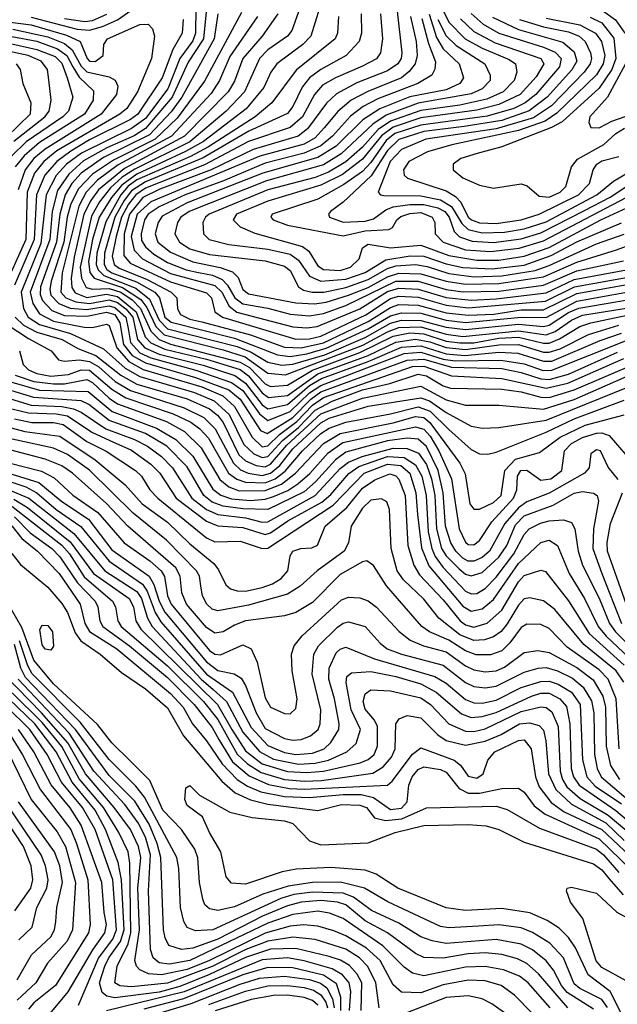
# Model space of a CAD drawing. Extents: x 997028 to 1115134, y 536408 to 618974.
# Tile 72 of 256: x 1003274 to 1005420, y 569928 to 573464. Entities that reach past the tile are written whole.
import ezdxf

# ---------------------------------------------------------------- set-up
doc = ezdxf.new("R2010")
doc.units = 0

msp = doc.modelspace()

# ---------------------------------------------------------------- linework, layer by layer
at = {"layer": '0CON10XD'}
for points in [[(1003907.1, 573595), (1003905.1, 573415), (1003895, 573388.4), (1003849.4, 573325), (1003805.3, 573215), (1003725, 573109.3), (1003675, 573073.3), (1003495.5, 572984.5), (1003442.4, 572945), (1003405.3, 572904.7), (1003368.9, 572835), (1003349.8, 572660.2), (1003279, 572485), (1003287.2, 572427.2), (1003304.6, 572395), (1003345, 572369.5), (1003456.5, 572336.5), (1003575, 572282), (1003652.7, 572212.7), (1003705, 572182.8), (1003901.6, 572125), (1003972.3, 572095), (1004026.3, 572046.3), (1004078.5, 571938.5), (1004114.5, 571904.5), (1004145, 571891.9), (1004165, 571895.3), (1004217.6, 571952.4), (1004275, 571998.9), (1004335, 572061.5), (1004396.3, 572093.7), (1004505, 572134), (1004602.6, 572157.4), (1004705, 572190.4), (1004734.9, 572184.9), (1004795, 572148.6), (1004820.8, 572140.8), (1005005, 572137.3), (1005075, 572127), (1005145, 572107.8), (1005175, 572107.6), (1005265, 572134.2), (1005495, 572233.3)], [(1003948.5, 573541.5), (1003934.2, 573395), (1003878.6, 573311.4), (1003821.3, 573185), (1003725, 573073), (1003685, 573046.5), (1003586.6, 573003.4), (1003503.1, 572956.9), (1003450.4, 572909.6), (1003409.7, 572850.3), (1003390.1, 572775), (1003382, 572675), (1003311.3, 572485), (1003320.5, 572445), (1003345, 572407), (1003395, 572381.1), (1003505, 572359.5), (1003535, 572358.3), (1003585, 572370.5), (1003595, 572365.3), (1003622.3, 572285), (1003665.9, 572235.9), (1003717.7, 572207.7), (1003927.7, 572145), (1004003.5, 572113.5), (1004045.3, 572075), (1004108.5, 571965), (1004145, 571930.4), (1004165, 571932.9), (1004206.3, 571973.7), (1004269.1, 572020.9), (1004325, 572079.9), (1004365, 572107.6), (1004685, 572218.6), (1004725, 572219.5), (1004825, 572184.3), (1005005, 572175.6), (1005165, 572140.6), (1005242, 572158), (1005443, 572247)], [(1004297, 573553), (1004251.3, 573425), (1004235, 573404.8), (1004165, 573355.2), (1004135.5, 573325), (1004081.3, 573205), (1004015.8, 573135), (1003884.5, 573025.5), (1003686.7, 572926.7), (1003641.7, 572898.3), (1003600.4, 572859.6), (1003560, 572810), (1003531.3, 572758.7), (1003491.3, 572575), (1003495.1, 572535), (1003512.6, 572502.6), (1003535, 572495.9), (1003595, 572498.7), (1003636.9, 572485), (1003677.3, 572457.3), (1003707.2, 572427.2), (1003745.1, 572345.1), (1003774.9, 572314.9), (1003815, 572298.4), (1004065, 572234.4), (1004098.8, 572215), (1004155, 572156.6), (1004175, 572146.8), (1004235, 572151.3), (1004325.4, 572205), (1004495, 572268.4), (1004615, 572327.4), (1004675, 572338.7), (1004725, 572336.2), (1004805, 572309.7), (1004855, 572302.9), (1004905, 572303.3), (1004995, 572319.8), (1005065, 572323.3), (1005155, 572301.8), (1005175, 572302.5), (1005212.8, 572317.2), (1005285, 572362), (1005325.4, 572375), (1005455, 572402.8)], [(1003315, 573472.4), (1003480.4, 573429.6), (1003525, 573425.8), (1003570.9, 573439.1), (1003625, 573463.5), (1003705, 573519.4)], [(1004350, 573505), (1004319.8, 573405), (1004290.9, 573375), (1004197.6, 573305), (1004176, 573275), (1004150.1, 573219.9), (1004086.9, 573143.1), (1003933.6, 573026.4), (1003869.4, 572990.6), (1003695, 572909.6), (1003640, 572870), (1003603.2, 572825), (1003559.7, 572755), (1003535.8, 572675), (1003520.9, 572595), (1003525.5, 572555.5), (1003540.7, 572535), (1003642.4, 572502.4), (1003708.4, 572458.4), (1003730.4, 572430.4), (1003762.5, 572362.5), (1003792.6, 572332.6), (1004005, 572278.7), (1004083.1, 572253.1), (1004165, 572193.8), (1004227.9, 572187.9), (1004506.2, 572295), (1004595, 572343.4), (1004635, 572357.9), (1004715, 572360.7), (1004805, 572334), (1004865, 572325.9), (1005065, 572347), (1005165, 572332.6), (1005196.4, 572343.6), (1005255, 572385.1), (1005295, 572402.2), (1005633.1, 572456.9)], [(1004792.2, 573502.1), (1004815, 573454.8), (1004873.5, 573395), (1004935, 573361.2), (1005031.4, 573321.4), (1005054.7, 573305), (1005059.2, 573275), (1005049.8, 573245), (1005009.8, 573205), (1004951.4, 573178.6), (1004855, 573157.2), (1004715, 573137.8), (1004605, 573099), (1004561, 573069), (1004505, 573006.2), (1004445, 572953.3), (1004383.3, 572916.7), (1004335, 572897.2), (1004165, 572852.3), (1003954.7, 572765), (1003940.8, 572755), (1003931.4, 572735), (1003934.1, 572695), (1003953.8, 572675), (1004025, 572656), (1004165, 572639.3), (1004245, 572621.3), (1004275, 572600.2), (1004315, 572542.8), (1004355, 572524.5), (1004445, 572531.6), (1004515, 572556.5), (1004588.2, 572601.8), (1004676, 572616), (1004725, 572614.2), (1004805, 572586.9), (1004865.6, 572574.4), (1004970.4, 572569.6), (1005085, 572582.8), (1005182.9, 572617.1), (1005275, 572665.8), (1005435, 572734.7)], [(1003985.2, 573485), (1003971.8, 573395), (1003856.1, 573185), (1003817.6, 573132.4), (1003739.5, 573050.5), (1003575, 572969), (1003495, 572912.9), (1003461.5, 572875), (1003437.5, 572835), (1003417.5, 572765), (1003406.5, 572665), (1003348.6, 572505), (1003347, 572477), (1003355.8, 572455.8), (1003389.2, 572419.2), (1003435, 572401.2), (1003515, 572398.9), (1003585, 572413.5), (1003615, 572405.6), (1003633.7, 572375), (1003647, 572297), (1003677.5, 572257.5), (1003725, 572231.3), (1003905, 572179.4), (1004025, 572134.9), (1004065, 572101.6), (1004138.7, 571988.7), (1004162.4, 571977.6), (1004254.2, 572035), (1004318.8, 572101.2), (1004355, 572127.2), (1004665, 572241.2), (1004725, 572244.7), (1004825, 572215.6), (1005005, 572210.6), (1005075, 572197), (1005145, 572174.6), (1005175, 572172), (1005245, 572191.2), (1005420.3, 572269.8)], [(1004070.2, 573489.8), (1003936.9, 573243.1), (1003839.7, 573110.3), (1003760, 573035), (1003610.3, 572959.7), (1003535, 572909.5), (1003485, 572856.6), (1003457.8, 572802.2), (1003444.4, 572755), (1003432.6, 572665), (1003386.9, 572525), (1003381.8, 572495), (1003385.1, 572475), (1003414, 572444), (1003455, 572427.9), (1003515, 572423.1), (1003595, 572436.1), (1003615, 572430.6), (1003654.7, 572395), (1003663.3, 572355), (1003671.3, 572305), (1003705, 572267), (1003745, 572249.1), (1003906.9, 572205), (1004035, 572160.5), (1004075, 572132.6), (1004135, 572047.9), (1004165, 572024.9), (1004245, 572056.9), (1004315, 572124), (1004355, 572150.7), (1004655, 572264.6), (1004715, 572269.8), (1004795, 572244.5), (1004838.3, 572238.3), (1005001.5, 572241.5), (1005085, 572228.4), (1005154.2, 572204.2), (1005185, 572204.8), (1005455, 572312.8)], [(1004127.4, 573475), (1004028.8, 573331.2), (1003990.9, 573245), (1003961, 573199), (1003819.1, 573045), (1003627.9, 572942.1), (1003552.6, 572887.4), (1003512.7, 572845), (1003485.8, 572794.2), (1003426.2, 572555), (1003421.5, 572485), (1003439.1, 572465), (1003475, 572450.4), (1003525, 572444.6), (1003595, 572457.7), (1003625, 572447.7), (1003655.5, 572425.5), (1003679.9, 572395), (1003696.7, 572315), (1003723.3, 572285), (1003775, 572263.1), (1003932.6, 572222.6), (1004046.2, 572186.2), (1004085, 572158.7), (1004145, 572080.3), (1004165, 572066.7), (1004235, 572081.9), (1004315, 572149.6), (1004357.4, 572175), (1004525, 572235.7), (1004645, 572287.2), (1004715, 572292.9), (1004805, 572264.3), (1004872.2, 572257.8), (1004995, 572269.8), (1005063.2, 572266.8), (1005155, 572236.9), (1005185, 572237.8), (1005358.1, 572311.9), (1005435, 572338.2)], [(1003435, 573467.5), (1003507.4, 573457.4), (1003535, 573461.4), (1003586.9, 573483.1)], [(1004201, 573485), (1004144.2, 573405), (1004075.7, 573325), (1004045, 573243.4), (1004022.5, 573205), (1003865.6, 573045), (1003650.5, 572929.5), (1003557.2, 572852.8), (1003528.7, 572815), (1003504.3, 572765), (1003469.4, 572610.6), (1003458.1, 572535), (1003461.5, 572501.5), (1003473, 572483), (1003515, 572466.2), (1003585, 572478.4), (1003625, 572470), (1003691.7, 572415), (1003724.6, 572325), (1003745, 572303.3), (1003795, 572280.3), (1003945, 572244.1), (1004065, 572207.1), (1004095, 572185.1), (1004145, 572123.6), (1004166.8, 572106.8), (1004235, 572114.7), (1004345, 572191.9), (1004525, 572257.9), (1004625, 572306.2), (1004695, 572316.4), (1004746.9, 572306.9), (1004805, 572286.4), (1004875, 572279.2), (1004995, 572295.9), (1005065, 572296.9), (1005155, 572269.8), (1005175, 572269.5), (1005215, 572282.3), (1005316.8, 572333.2), (1005425, 572366.8)], [(1004418.4, 573475), (1004415.7, 573415), (1004406.2, 573395), (1004267, 573283), (1004179.8, 573165), (1004119.3, 573115), (1003952.4, 573007.6), (1003887.2, 572972.8), (1003695, 572888.3), (1003663.9, 572866.1), (1003636.5, 572835), (1003582.7, 572737.3), (1003551.3, 572625), (1003548.7, 572585), (1003555.1, 572565), (1003575.5, 572545.5), (1003690.8, 572499.2), (1003740.5, 572460.5), (1003774.3, 572384.3), (1003805, 572353.5), (1004055, 572290), (1004105, 572270), (1004165, 572233.6), (1004215, 572223.7), (1004255, 572226.2), (1004369.2, 572260.8), (1004515, 572322.9), (1004605, 572373.5), (1004645, 572384.4), (1004715, 572384.1), (1004805, 572359), (1004875, 572350.7), (1005065, 572370.5), (1005155, 572362), (1005175, 572366.2), (1005245, 572412), (1005282.2, 572427.8), (1005555.4, 572474.6)], [(1004500.2, 573485), (1004501, 573415), (1004492.5, 573385), (1004445.9, 573335), (1004355, 573285.5), (1004315.1, 573254.9), (1004288.4, 573221.6), (1004255, 573151.9), (1004235, 573126.7), (1004096.9, 573063.1), (1003932.4, 572967.6), (1003725, 572881.7), (1003675, 572849.7), (1003648.5, 572815), (1003615.9, 572755), (1003577.8, 572625), (1003577, 572585), (1003587.2, 572567.1), (1003604.1, 572555), (1003692.8, 572522.8), (1003759.5, 572485), (1003776, 572465), (1003795, 572396.1), (1003817.5, 572377.5), (1004045, 572320.3), (1004200.1, 572260.1), (1004245, 572253.8), (1004305, 572263.3), (1004375, 572283.7), (1004525, 572353.4), (1004605, 572400.3), (1004645, 572411.6), (1004715, 572409.3), (1004805, 572384.6), (1004875, 572376.4), (1005075, 572395.4), (1005165, 572393.8), (1005275, 572452.9), (1005539.3, 572500.7)], [(1004569.8, 573485), (1004577, 573395), (1004569.5, 573345), (1004555, 573323.4), (1004505, 573296.6), (1004407.6, 573255), (1004361.8, 573228.2), (1004332, 573195), (1004289.2, 573115), (1004245, 573076.9), (1004095, 573026.1), (1003937.7, 572942.3), (1003725, 572858.5), (1003690.6, 572835), (1003665, 572801.9), (1003639.9, 572755), (1003620.7, 572685), (1003605.5, 572615), (1003612.6, 572585), (1003631.1, 572571.1), (1003731.1, 572531.1), (1003818.1, 572485), (1003838.1, 572465), (1003840.5, 572425), (1003851, 572405), (1003885, 572388.3), (1003928.3, 572378.3), (1004102.6, 572332.6), (1004225, 572287.5), (1004285, 572284.9), (1004365, 572302.8), (1004525, 572379.9), (1004605, 572430.6), (1004635, 572440.5), (1004705, 572438.6), (1004805, 572411), (1004885, 572402.1), (1004976.7, 572406.7), (1005075, 572421.8), (1005155, 572421.5), (1005275, 572479.9), (1005482.4, 572517.6)], [(1004629.1, 573495), (1004645.7, 573345), (1004643.9, 573325), (1004632.3, 573305), (1004595, 573280), (1004485, 573237.1), (1004412, 573198), (1004376.2, 573163.8), (1004307.9, 573072.1), (1004274.4, 573045), (1004111.8, 572998.2), (1003961.6, 572925), (1003776.8, 572855), (1003716.5, 572825), (1003668.2, 572765), (1003649, 572695), (1003647.4, 572617.4), (1003670.6, 572589.4), (1003815, 572522), (1003945, 572482.5), (1003962.8, 572465), (1003974.7, 572415), (1004002.4, 572395), (1004265, 572316.6), (1004315, 572317.1), (1004355, 572327.5), (1004516.3, 572403.7), (1004605, 572462.3), (1004635, 572471), (1004705, 572467), (1004805, 572438.5), (1004885, 572429.4), (1005162.6, 572452.6), (1005265.8, 572504.2), (1005485.9, 572544.1)], [(1004677.1, 573475), (1004697.1, 573385), (1004701, 573335), (1004693.9, 573305), (1004672.8, 573277.2), (1004644.4, 573255.6), (1004523.7, 573206.3), (1004464, 573175), (1004415.9, 573134.1), (1004367.4, 573075), (1004335, 573039.8), (1004295, 573017.2), (1004136.4, 572973.6), (1003745, 572809.7), (1003696.1, 572765), (1003674.2, 572685), (1003685, 572635.6), (1003714.5, 572605), (1003815, 572552.6), (1003975, 572508.7), (1003999.4, 572485), (1004025.6, 572435.6), (1004053.3, 572413.3), (1004255, 572360.8), (1004305, 572356.7), (1004341.8, 572361.8), (1004495, 572425.2), (1004595, 572487.2), (1004635, 572499.6), (1004705, 572495.6), (1004805, 572466.5), (1004895, 572457), (1004985, 572461.6), (1005165, 572482.7), (1005265, 572530.9), (1005453.2, 572565)], [(1004717.8, 573467.8), (1004742, 573378), (1004767.3, 573312.7), (1004765, 573285.8), (1004754, 573265), (1004703.5, 573235), (1004560.2, 573179.8), (1004507.5, 573152.5), (1004462.3, 573117.7), (1004397, 573045), (1004355, 573011.4), (1004295, 572984.4), (1004155, 572948), (1004005.3, 572884.7), (1003867.5, 572835), (1003775, 572792), (1003734.7, 572765), (1003722, 572745), (1003709.4, 572695), (1003711.4, 572671.4), (1003725, 572647.7), (1003755, 572621.7), (1003805, 572591.6), (1003871.2, 572565), (1003915.5, 572555.5), (1003965.9, 572545.9), (1004000.4, 572530.4), (1004020, 572510), (1004046.6, 572465), (1004075, 572443.1), (1004165, 572428.2), (1004245, 572406.8), (1004315, 572400.8), (1004365, 572408.4), (1004445, 572437.2), (1004625, 572524.8), (1004705, 572524.2), (1004805, 572495.1), (1004867, 572487), (1004995, 572489.3), (1005155, 572510.2), (1005275, 572561.6), (1005442.3, 572597.7)], [(1004744.1, 573484.1), (1004770.4, 573400.4), (1004795, 573359.6), (1004852.6, 573305), (1004868.1, 573255), (1004854.7, 573235), (1004805, 573212.1), (1004675, 573186.2), (1004566.6, 573143.4), (1004506.4, 573103.6), (1004409.9, 573010.1), (1004345, 572968.7), (1004147.1, 572912.9), (1003875, 572805.8), (1003785, 572757.7), (1003771, 572735), (1003760.3, 572695), (1003770, 572665), (1003815, 572628.8), (1003895, 572594.3), (1003994.3, 572574.3), (1004038.3, 572558.3), (1004058.1, 572538.1), (1004075, 572494.8), (1004095, 572479.5), (1004265, 572447.1), (1004332.8, 572442.8), (1004375, 572449.3), (1004455, 572474.3), (1004525, 572502.4), (1004595, 572540.9), (1004635, 572553), (1004715, 572551.5), (1004805, 572524.8), (1004875, 572514.2), (1004995, 572516), (1005155, 572540.9), (1005275, 572593.3), (1005416.8, 572636.8), (1005485, 572662.6)], [(1004856.7, 573466.7), (1004905, 573421.5), (1004981.2, 573381.2), (1005145.2, 573325), (1005156, 573305), (1005128.9, 573258.9), (1005071.2, 573195), (1004995, 573158.9), (1004915, 573138.6), (1004715, 573110.8), (1004615, 573077.6), (1004573.1, 573046.9), (1004505, 572962.5), (1004432.7, 572907.3), (1004355, 572869), (1004165, 572811.7), (1004051.9, 572765), (1004040.3, 572745), (1004065, 572719.8), (1004117.7, 572697.7), (1004289.7, 572649.7), (1004312, 572632), (1004345, 572580), (1004365, 572566.8), (1004425, 572563.2), (1004461.7, 572575), (1004493.3, 572605), (1004505.3, 572645), (1004525, 572658.1), (1004605, 572644.5), (1004715, 572654.5), (1004815, 572617.5), (1004915, 572600), (1004995, 572600.6), (1005085, 572614.1), (1005175, 572646.1), (1005361.5, 572745), (1005500.8, 572809.2)], [(1004895, 573486.4), (1004938, 573448), (1004995, 573415.7), (1005155.2, 573365.2), (1005196.6, 573346.6), (1005217.9, 573325), (1005212.8, 573295), (1005128, 573195), (1005088.8, 573165), (1005048.1, 573145), (1004952.7, 573117.3), (1004715, 573085.6), (1004621, 573055), (1004590.1, 573029.9), (1004535, 572951.3), (1004505, 572919.2), (1004438.3, 572871.7), (1004345, 572819), (1004180.8, 572765), (1004175.4, 572755), (1004184.6, 572745), (1004235, 572725.5), (1004435, 572687.4), (1004515, 572705.8), (1004599.9, 572710.1), (1004612.8, 572717.3), (1004628.1, 572745), (1004642.4, 572757.6), (1004675, 572768.3), (1004715, 572771.1), (1004754.8, 572755), (1004764.3, 572735), (1004766.1, 572695), (1004794.8, 572665), (1004875, 572637.5), (1004965, 572631), (1005067.2, 572642.8), (1005155, 572670.2), (1005479.7, 572839.8)], [(1004972.3, 573472.3), (1005065, 573429), (1005225, 573382.9), (1005265, 573347.8), (1005274.9, 573315), (1005256.3, 573283.7), (1005167.6, 573185), (1005103.3, 573136.7), (1005005, 573101.7), (1004869.6, 573080.4), (1004725, 573062.6), (1004635, 573033.1), (1004595, 572994), (1004536.4, 572903.6), (1004435, 572808.6), (1004390.3, 572775), (1004383.4, 572765), (1004386.8, 572755), (1004435, 572736.5), (1004515, 572740.2), (1004545, 572749.2), (1004589, 572781), (1004615, 572791.5), (1004675, 572800.7), (1004725, 572800.5), (1004775, 572787.9), (1004800.9, 572775), (1004815.9, 572755), (1004833.7, 572703.7), (1004853.6, 572683.6), (1004898.3, 572668.3), (1004975, 572664.1), (1005075, 572676.7), (1005145, 572698.6), (1005302, 572778), (1005395, 572826.4), (1005528.7, 572915)], [(1005165, 573469.7), (1005285, 573445.3), (1005342.2, 573415), (1005363.3, 573385), (1005374.7, 573335), (1005369.6, 573305), (1005345, 573265.8), (1005202.4, 573127.6), (1005160.4, 573099.6), (1005065, 573065.5), (1004825.9, 573014.1), (1004738.7, 572988.7), (1004671.3, 572955), (1004651.8, 572925), (1004655, 572905.8), (1004666.9, 572895), (1004805, 572848.6), (1004839.4, 572829.4), (1004858.3, 572808.3), (1004884.4, 572755), (1004896, 572745), (1004925, 572734.7), (1004985, 572732.2), (1005075, 572744.9), (1005138.9, 572765), (1005281, 572835), (1005320, 572875), (1005333.1, 572925), (1005346.4, 572945), (1005365, 572956.6), (1005425, 572972.7)], [(1005322.4, 573472.4), (1005365, 573452.2), (1005407.5, 573397.5), (1005414.9, 573325), (1005399.9, 573285), (1005355, 573217.7), (1005222.6, 573097.4), (1005183.7, 573076.3), (1005005, 573007.5), (1004917, 572983), (1004858.5, 572965), (1004830.5, 572945), (1004830.9, 572925), (1004865, 572895.9), (1004925, 572869.7), (1004975, 572858.4), (1005075, 572874.4), (1005096.6, 572866.6), (1005139.7, 572829.7), (1005175, 572826.2), (1005215, 572844.5), (1005235.2, 572865), (1005255.2, 572935), (1005277.1, 572962.9), (1005371.9, 573015), (1005414.6, 573055.4), (1005446.2, 573073.8)], [(1005366.6, 573496.6), (1005413.5, 573463.5), (1005447.7, 573415)], [(1003173.7, 573463.7), (1003315, 573445.9), (1003442, 573408), (1003490.4, 573385), (1003515.6, 573325), (1003525, 573315.2), (1003545, 573313.9), (1003573.8, 573335), (1003576.2, 573375), (1003588.8, 573395), (1003705, 573446.7), (1003735, 573447.8), (1003750.8, 573430.8), (1003758, 573405), (1003747.2, 573325), (1003696.4, 573205), (1003658.1, 573145), (1003633.6, 573125), (1003407.5, 572992.5), (1003360.9, 572955), (1003327.3, 572912.7), (1003300.8, 572845), (1003295.4, 572675), (1003211.1, 572485)], [(1003861.2, 573465), (1003857, 573415), (1003823.5, 573356.5), (1003785, 573254.8), (1003698.1, 573125), (1003671.9, 573105), (1003525, 573032.2), (1003457.9, 572992.1), (1003407.7, 572955), (1003363.6, 572905), (1003333.9, 572835), (1003325.5, 572675), (1003255, 572510.4)], [(1004775.9, 573465), (1004805, 573406.1), (1004841.3, 573371.3), (1004943.8, 573305), (1004963.8, 573265), (1004963.4, 573245), (1004935.3, 573215), (1004895, 573197.1), (1004705, 573164.2), (1004589.6, 573120.4), (1004541.5, 573088.5), (1004428.1, 572981.9), (1004365, 572942.5), (1004160, 572885), (1003882.8, 572775), (1003852.6, 572755), (1003840.8, 572735), (1003831.5, 572695), (1003847.4, 572665), (1003885, 572641.3), (1003955, 572621.1), (1004155, 572597.4), (1004225, 572579), (1004245, 572563.5), (1004274.6, 572504.6), (1004292.9, 572492.9), (1004324.7, 572484.7), (1004365.8, 572485.8), (1004445, 572501.7), (1004525, 572530.5), (1004595, 572569.7), (1004625, 572579.4), (1004695, 572584.3), (1004737.2, 572577.2), (1004815, 572552.9), (1004905, 572540.6), (1005005, 572543.9), (1005125, 572563.4), (1005175, 572580.7), (1005345, 572658.6), (1005445, 572693.5)], [(1005069, 573465), (1005155, 573438.6), (1005245, 573420.5), (1005283.5, 573405), (1005304.5, 573385), (1005323.5, 573345), (1005327.7, 573325), (1005322.3, 573305), (1005300.5, 573275), (1005183.7, 573155), (1005118.5, 573111.5), (1004985, 573072.2), (1004731.8, 573035), (1004645, 572997.7), (1004603.9, 572955), (1004561.1, 572845), (1004569.4, 572835), (1004581.9, 572831.9), (1004715, 572831.2), (1004785, 572816.4), (1004825, 572792.9), (1004861.3, 572731.3), (1004885, 572710.2), (1004935, 572698.7), (1005015, 572700.7), (1005085, 572712.4), (1005165, 572737.5), (1005347.1, 572835), (1005406.2, 572883.8), (1005465, 572918.2)], [(1003245, 573404), (1003335, 573386.5), (1003409.2, 573359.2), (1003442.9, 573335), (1003464.7, 573294.7), (1003487.8, 573257.8), (1003538.4, 573208.4), (1003538, 573175), (1003506.1, 573125), (1003345, 573023.1), (1003289.3, 572975), (1003257.3, 572935)], [(1003249.6, 573429.6), (1003375, 573402.2), (1003435, 573377.8), (1003462.4, 573355), (1003495, 573296.4), (1003515, 573276.1), (1003595, 573258.5), (1003616.5, 573246.5), (1003626.4, 573225), (1003621.6, 573195), (1003566.3, 573125), (1003365, 572999.3), (1003324.7, 572965), (1003293, 572925), (1003267.7, 572852.3)], [(1003245, 573376.9), (1003335, 573357), (1003401.3, 573331.3), (1003425, 573307.7), (1003444.4, 573255), (1003464.4, 573185), (1003448.6, 573135), (1003429, 573115), (1003297.5, 573025), (1003245, 572974.4)], [(1003252.9, 573027.1), (1003363.5, 573115), (1003379.8, 573135), (1003387, 573175), (1003378.1, 573248.1), (1003373.4, 573285), (1003350.7, 573315), (1003304.1, 573335), (1003225, 573352.3)], [(1003260.8, 573305), (1003275.3, 573285), (1003285.3, 573235), (1003313.8, 573165), (1003310.9, 573125), (1003227.2, 573042.8)], [(1005449.5, 573305), (1005384.9, 573185.1), (1005321.6, 573115), (1005317.9, 573095), (1005325, 573076.2), (1005355, 573075.9), (1005400.8, 573099.2), (1005496.5, 573133.5)], [(1003257.3, 572395), (1003287.3, 572367.3), (1003335, 572342.1), (1003426.1, 572315), (1003483, 572283), (1003547.4, 572257.4), (1003637.5, 572187.5), (1003694.4, 572154.4), (1003875, 572102), (1003955, 572065.9), (1003983.9, 572043.9), (1004005, 572017.1), (1004061.2, 571901.2), (1004085, 571879.3), (1004123, 571863), (1004155, 571858), (1004175, 571867.2), (1004233.6, 571936.4), (1004355, 572048.5), (1004505, 572105.1), (1004715, 572147.2), (1004805, 572098.8), (1004875, 572079.7), (1004995, 572079.6), (1005155, 572065.7), (1005265, 572100.3), (1005475, 572192.4)], [(1003229.1, 572369.1), (1003305, 572319.1), (1003387.3, 572275), (1003412.7, 572242.7), (1003435, 572237.4), (1003488, 572242), (1003525, 572236.7), (1003557.5, 572217.5), (1003617.2, 572165), (1003671.6, 572131.6), (1003865, 572070), (1003935.5, 572035.5), (1003976, 571995), (1004041.2, 571871.2), (1004066.9, 571846.9), (1004094.7, 571834.7), (1004145, 571827.2), (1004175, 571834.8), (1004207.5, 571862.5), (1004255, 571922.7), (1004355, 572016.5), (1004385, 572032.3), (1004525, 572075.5), (1004715, 572106.4), (1004745, 572094.9), (1004805, 572053.2), (1004895, 572003.7), (1004935, 571996.5), (1004995, 571999.6), (1005165, 572026.1), (1005505, 572162.9)], [(1003272.8, 572275), (1003286.5, 572225), (1003305.9, 572205.9), (1003335, 572193.5), (1003385, 572183.9), (1003449.6, 572189.6), (1003495, 572206.7), (1003525, 572205.6), (1003605, 572136.4), (1003655, 572105.4), (1003825, 572048.4), (1003888.8, 572018.8), (1003920.8, 571995), (1003951.5, 571961.5), (1004023.6, 571835), (1004053.3, 571813.3), (1004085, 571802.5), (1004155, 571800.5), (1004191.6, 571815), (1004227.4, 571842.6), (1004289.6, 571915), (1004355, 571977.4), (1004385, 571996.8), (1004445, 572018.8), (1004605, 572048.3), (1004705, 572073.4), (1004747.4, 572057.4), (1004815, 571992.2), (1004895, 571920.5), (1004925, 571905.3), (1004955, 571904.1), (1004985, 571911.2), (1005165, 571983.1), (1005265, 572030), (1005445, 572097)], [(1003245, 572162), (1003345, 572132.8), (1003519.1, 572129.1), (1003606.2, 572056.2), (1003765, 571997.4), (1003835, 571956.4), (1003896.1, 571896.1), (1003967.8, 571777.8), (1003996.4, 571756.4), (1004035, 571742.8), (1004102.9, 571737.1), (1004155, 571741.6), (1004185, 571750.9), (1004236.9, 571773.1), (1004273.1, 571796.9), (1004315.6, 571834.4), (1004381.8, 571908.2), (1004434.4, 571945), (1004695, 572001.8), (1004725, 571993.5), (1004747.6, 571967.6), (1004779.6, 571915), (1004825, 571815.5), (1004852.4, 571635), (1004875, 571587.5), (1004885, 571579), (1004905, 571578.1), (1004925, 571593.2), (1004969.1, 571660.9), (1005047.1, 571745), (1005059.6, 571775), (1005061.7, 571825), (1005073.9, 571845), (1005095, 571846.1), (1005145, 571810.5), (1005180.9, 571815), (1005221.4, 571845), (1005230.7, 571915), (1005255, 571941.6), (1005295, 571963.5), (1005345, 571979.3), (1005365, 571980.6), (1005391, 571971), (1005487.7, 571857.7)], [(1003257.5, 572187.5), (1003325, 572164.5), (1003395, 572155.6), (1003435, 572156.6), (1003515, 572171.3), (1003535, 572160.7), (1003594.7, 572104.7), (1003625, 572084.3), (1003800.5, 572020.5), (1003865.9, 571985), (1003925, 571926.2), (1003992.3, 571812.3), (1004025, 571785.6), (1004061.7, 571771.7), (1004155, 571773.3), (1004213.7, 571796.3), (1004264.6, 571835), (1004365, 571941.9), (1004425, 571977.6), (1004615, 572016.5), (1004695, 572039.3), (1004725, 572035.3), (1004747.2, 572017.2), (1004855, 571871), (1004873.4, 571833.4), (1004891, 571725), (1004905, 571706.2), (1004925, 571705.8), (1004975, 571730), (1005002.6, 571755), (1005016.2, 571845), (1005055, 571885.9), (1005140.4, 571909.6), (1005214.4, 571965), (1005305, 572008), (1005445, 572044.8)], [(1003495, 572094.9), (1003325, 572107.2), (1003242.2, 572132.2)], [(1003225, 572107.5), (1003315, 572080), (1003425, 572074.3), (1003466.4, 572066.4), (1003494.3, 572054.3), (1003583.4, 571995), (1003686.2, 571956.2), (1003732.2, 571932.2), (1003782.5, 571895), (1003822.9, 571855), (1003892.4, 571745), (1003944.3, 571704.3), (1003985, 571687.1), (1004084.5, 571674.5), (1004145, 571659.4), (1004165, 571660.8), (1004335, 571754.7), (1004425, 571851.8), (1004454.5, 571875), (1004504.3, 571895.6), (1004615, 571925.5), (1004665, 571924.4), (1004706.6, 571906.6), (1004735, 571866.5), (1004753.3, 571815), (1004764.7, 571754.6), (1004770.8, 571635), (1004788.1, 571565), (1004805, 571538.8), (1004851.8, 571491.8), (1004875, 571473.1), (1004895, 571466), (1004935, 571478.4), (1004995, 571533.1), (1005022.9, 571575), (1005055, 571649.7), (1005085, 571681.8), (1005189.5, 571720.5), (1005265, 571763.5), (1005295, 571769), (1005335, 571764), (1005347.7, 571755), (1005352.4, 571735), (1005334.9, 571635.1), (1005332.2, 571565), (1005364.4, 571474.4), (1005435.6, 571295)], [(1005422.8, 571812.8), (1005387.4, 571857.4), (1005360, 571915), (1005345, 571918.8), (1005325.5, 571905), (1005319.2, 571855), (1005302.3, 571835), (1005175, 571763.7), (1005095, 571732.6), (1005065, 571711.2), (1005016.6, 571655), (1004960.6, 571555), (1004935, 571532.2), (1004905, 571518.9), (1004885, 571519.5), (1004865, 571530), (1004839.7, 571555), (1004821.8, 571585), (1004803, 571645), (1004794.9, 571765.1), (1004776.6, 571845), (1004735, 571930.9), (1004705, 571957), (1004665, 571960.5), (1004595, 571951.2), (1004445, 571911), (1004407.4, 571882.6), (1004336.1, 571803.9), (1004295, 571768), (1004165, 571704.3), (1004075, 571706.6), (1004005, 571716.6), (1003965, 571731.7), (1003934.9, 571755), (1003875, 571858.3), (1003802.1, 571932.1), (1003725, 571977.5), (1003595, 572024.9), (1003522.1, 572082.1), (1003495, 572094.9)], [(1003245, 572066.5), (1003305, 572051.8), (1003405, 572048.6), (1003445, 572041.4), (1003532.5, 571982.5), (1003597.1, 571952.9), (1003675, 571917.9), (1003745, 571867.9), (1003777.5, 571835), (1003835.4, 571745), (1003945, 571662.3), (1003985, 571645.8), (1004075, 571639.7), (1004155, 571615.5), (1004175, 571621.5), (1004236.5, 571663.5), (1004358.5, 571731.5), (1004390.9, 571759.1), (1004456.2, 571833.8), (1004491.3, 571858.7), (1004595, 571894.8), (1004655, 571891.5), (1004695.4, 571865.4), (1004718.2, 571825), (1004733.6, 571755), (1004741.2, 571625), (1004753.4, 571565), (1004766.3, 571536.3), (1004795, 571496.5), (1004875, 571411.6), (1004895, 571401.6), (1004915, 571403.2), (1004945, 571421.2), (1004985, 571461.7), (1005047.9, 571545), (1005085.3, 571614.7), (1005103.7, 571635), (1005144.4, 571655.6), (1005175, 571663.5), (1005227.3, 571667.3), (1005255, 571657.7), (1005267.5, 571635), (1005279.4, 571555), (1005295.4, 571505), (1005355, 571386.4), (1005391.6, 571295), (1005413, 571265), (1005515.2, 571165.2)], [(1003255, 572030.3), (1003317.1, 572017.1), (1003395, 572016.9), (1003430.3, 572010.3), (1003515, 571948.8), (1003584, 571914), (1003689.7, 571845), (1003711, 571825), (1003741.6, 571775), (1003769.6, 571745), (1003945, 571603.4), (1003975, 571588.7), (1004065, 571590.9), (1004145, 571564.2), (1004165, 571565.9), (1004399.8, 571720.2), (1004510.7, 571835), (1004595, 571867.4), (1004642.3, 571862.3), (1004674.4, 571835), (1004696.8, 571765), (1004702.8, 571687.2), (1004716.9, 571566.9), (1004743, 571503), (1004865, 571358), (1004895, 571339.7), (1004935, 571348), (1004975, 571381.4), (1005065, 571510.3), (1005145, 571586), (1005175, 571594.4), (1005205, 571575.8), (1005247, 571475), (1005302.3, 571385), (1005351.2, 571285), (1005380, 571250), (1005482.7, 571152.7)], [(1003225, 572002.5), (1003292.7, 571985), (1003418.2, 571968.2), (1003545, 571883), (1003652.8, 571792.8), (1003713, 571725), (1003805, 571659.7), (1003885, 571581), (1003971.1, 571511.1), (1003988.3, 571488.3), (1004013.8, 571433.8), (1004030.3, 571420.3), (1004055, 571412.4), (1004085, 571411.6), (1004145.1, 571424.9), (1004182, 571438), (1004212.7, 571457.3), (1004236.7, 571485), (1004245, 571538.8), (1004254.6, 571555), (1004283.3, 571565), (1004323, 571567), (1004343.1, 571576.9), (1004371.4, 571645), (1004448.4, 571711.6), (1004505, 571781.4), (1004548.7, 571811.3), (1004603, 571833), (1004625, 571825.5), (1004635, 571814.1), (1004658.2, 571755), (1004667.7, 571575), (1004688.8, 571505), (1004710, 571470), (1004795, 571380), (1004855.9, 571305), (1004875, 571290.5), (1004905, 571282.6), (1004953.1, 571296.9), (1005005, 571343.7), (1005065, 571445.2), (1005085, 571467.7), (1005145, 571486.4), (1005162.6, 571482.6), (1005245, 571377.3), (1005319.5, 571259.5), (1005445, 571145.3)], [(1005443, 571085), (1005416.2, 571125), (1005299.4, 571219.4), (1005195.3, 571345.3), (1005155, 571376.2), (1005105, 571387.6), (1005085, 571383.4), (1005065, 571360.7), (1005025, 571293.6), (1005003.4, 571266.6), (1004975, 571247), (1004943.3, 571236.7), (1004905.1, 571234.9), (1004855, 571254.4), (1004779.6, 571315), (1004725, 571383), (1004652.7, 571452.7), (1004629.5, 571485), (1004607.5, 571565), (1004601.6, 571705), (1004591.9, 571731.9), (1004572.7, 571742.7), (1004535, 571738.6), (1004505, 571709.5), (1004463.9, 571645), (1004454.8, 571585), (1004438.9, 571555), (1004341.6, 571485), (1004280.7, 571429.3), (1004235, 571401.2), (1004095, 571361.6), (1003985, 571341.2), (1003965, 571347), (1003945.7, 571365), (1003929.8, 571395), (1003925, 571422.5), (1003919, 571465), (1003908.4, 571485), (1003801.1, 571595), (1003681.7, 571691.7), (1003525, 571845.7), (1003445, 571901.8), (1003395, 571925.6), (1003225, 571962.2)], [(1005426.2, 570845), (1005416.2, 571025), (1005387.5, 571095), (1005355, 571129), (1005240.5, 571210.5), (1005175, 571277), (1005145, 571291.7), (1005095, 571292.9), (1005075, 571280.5), (1005034.4, 571225.6), (1005005, 571197.8), (1004965, 571183.3), (1004913.3, 571183.3), (1004875, 571196.9), (1004815, 571235.1), (1004745.7, 571265.7), (1004717.8, 571285), (1004590.8, 571430.8), (1004545, 571503.3), (1004520.1, 571520.1), (1004505, 571517.1), (1004425, 571471.3), (1004325, 571371.4), (1004265.4, 571335.4), (1004225, 571322.4), (1004085, 571304.5), (1004045, 571290), (1004005, 571265.2), (1003975, 571260.6), (1003945, 571281.3), (1003872.3, 571365), (1003856, 571405), (1003850.3, 571465), (1003834.8, 571495), (1003661.7, 571645), (1003585, 571726.8), (1003462.8, 571835), (1003425, 571861.1), (1003365.6, 571885.6), (1003215, 571924.7)], [(1003204, 571845), (1003342.1, 571802.1), (1003425, 571733.3), (1003520.5, 571670.5), (1003605, 571560.3), (1003738.6, 571465), (1003755.9, 571435.9), (1003775.2, 571375), (1003795, 571336.3), (1003945, 571157.5), (1003985, 571127.2), (1004044.6, 571114.6), (1004069.1, 571099.1), (1004085, 571073.2), (1004122.6, 570975), (1004155, 570918.2), (1004225, 570882.5), (1004255, 570876.1), (1004285, 570879.3), (1004317.7, 570892.3), (1004345.2, 570915), (1004353.2, 570935), (1004354.8, 570985), (1004324, 571114), (1004330.4, 571185), (1004346.9, 571215), (1004415, 571281.9), (1004435, 571296.5), (1004455, 571301.3), (1004515, 571284.7), (1004568.2, 571225), (1004594, 571205), (1004644.9, 571184.9), (1004795, 571145.9), (1004875, 571083.6), (1004905, 571069.4), (1004945, 571064.6), (1004985, 571070.1), (1005085, 571120.1), (1005135.4, 571134.6), (1005165, 571136.8), (1005205, 571125.6), (1005259.2, 571099.2), (1005297.2, 571067.2), (1005327.9, 571017.9), (1005335.6, 570975), (1005337.8, 570825), (1005347.4, 570775), (1005361.6, 570745), (1005525, 570605.8)], [(1003235, 571872.4), (1003352.3, 571842.3), (1003398.1, 571818.1), (1003465, 571756.1), (1003554, 571694), (1003649.2, 571585), (1003740.8, 571520.8), (1003781.6, 571485), (1003793.6, 571463.6), (1003804.5, 571395), (1003818.2, 571365), (1003955, 571198.5), (1003975, 571185.8), (1003995, 571182.4), (1004075, 571218.3), (1004104.8, 571204.8), (1004126.2, 571156.2), (1004155, 571028.9), (1004174.6, 570995), (1004225, 570971.8), (1004245, 570970.4), (1004265, 570990), (1004269.7, 571025), (1004252.1, 571125), (1004249.7, 571185), (1004259.2, 571215), (1004288.8, 571251.2), (1004430.1, 571379.9), (1004455, 571389.8), (1004495, 571387.1), (1004525, 571376.5), (1004555, 571354.2), (1004636.4, 571266.4), (1004675.9, 571235.9), (1004723.6, 571215), (1004805, 571193.8), (1004875, 571142.9), (1004905, 571128.6), (1004945, 571121.6), (1004985, 571125.2), (1005015, 571138.5), (1005085, 571191.7), (1005135, 571199), (1005175, 571190.9), (1005275, 571137.7), (1005333, 571093), (1005368.2, 571035), (1005378.1, 570995), (1005380.2, 570855), (1005395.7, 570785), (1005428.3, 570735)], [(1003145, 571812.5), (1003306.6, 571745), (1003468.6, 571618.6), (1003579.7, 571485), (1003695, 571410.2), (1003711.5, 571385), (1003733.1, 571315), (1003749, 571285), (1003925.8, 571095), (1003968.3, 571058.3), (1004017, 571015), (1004075.1, 570905.1), (1004135, 570835.5), (1004185, 570808.6), (1004275, 570790.7), (1004335, 570793.6), (1004382.5, 570805), (1004449.1, 570835), (1004482.5, 570865), (1004498, 570915), (1004464.6, 570985), (1004446.2, 571083.8), (1004448.9, 571105), (1004465, 571118.2), (1004535, 571123.2), (1004625, 571104.9), (1004715, 571078.2), (1004769.2, 571049.2), (1004860.7, 570970.7), (1004895, 570958), (1004935, 570961.3), (1004985, 570975.5), (1005111.8, 571035), (1005145, 571044.7), (1005175, 571044.7), (1005214, 571025), (1005237.2, 570997.2), (1005249, 570935), (1005254.9, 570774.9), (1005263.3, 570745), (1005283.4, 570715), (1005414.2, 570624.2), (1005590.8, 570475)], [(1003165, 571829.8), (1003295.6, 571785.6), (1003334.8, 571764.8)], [(1003252.3, 571742.3), (1003301.4, 571711.4), (1003455, 571589.1), (1003538.7, 571475), (1003666.4, 571385), (1003682.2, 571355), (1003691.1, 571305), (1003708.6, 571275), (1003984.5, 571005), (1004035.9, 570915), (1004085, 570838), (1004145, 570791.7), (1004235, 570763.7), (1004305, 570760), (1004365, 570765.1), (1004496.5, 570795), (1004525, 570806.5), (1004546.6, 570825), (1004559.1, 570855), (1004558.6, 570925), (1004548.3, 570948.3), (1004515, 570987.9), (1004507.3, 571015), (1004515, 571042.5), (1004535, 571056.7), (1004606, 571054), (1004715, 571028.2), (1004749.1, 571005), (1004815, 570935.6), (1004875, 570908.5), (1004905, 570908), (1004945, 570917.6), (1005075, 570979.8), (1005145.8, 570995.8), (1005165, 570993.8), (1005185, 570978.1), (1005207.3, 570925), (1005214.7, 570765), (1005223.4, 570735), (1005239.4, 570709.4), (1005287.2, 570667.2), (1005387.1, 570607.1), (1005582.9, 570442.9)], [(1003334.8, 571764.8), (1003405, 571705.1), (1003493.2, 571643.2), (1003595, 571519.2), (1003715, 571436.4), (1003731.9, 571411.9), (1003760.3, 571335), (1003781, 571301), (1003945, 571113.1), (1004038.3, 571048.3), (1004105, 570922.2), (1004165, 570857.6), (1004225, 570831.8), (1004265, 570825.1), (1004325, 570829.3), (1004367.8, 570845), (1004391.6, 570868.4), (1004419.8, 570915), (1004421.2, 570935), (1004404.1, 571025), (1004384.3, 571095), (1004384.8, 571135), (1004410.3, 571189.7), (1004425, 571203.8), (1004445, 571210.2), (1004548.6, 571168.6), (1004765, 571105.4), (1004805, 571081.5), (1004875, 571022), (1004905, 571010), (1004935, 571009.3), (1004985, 571020.1), (1005075, 571065.8), (1005145, 571087.1), (1005175, 571087.7), (1005208, 571078), (1005255, 571048.2), (1005286.3, 571005), (1005295.5, 570805.5), (1005311, 570745), (1005341, 570711), (1005435, 570648)], [(1005466.7, 571325), (1005384.4, 571555), (1005383.8, 571586.2), (1005395.9, 571655), (1005438.8, 571765)], [(1003245, 571716.3), (1003425, 571576.5), (1003452.5, 571545), (1003505, 571462.8), (1003607.1, 571375), (1003617.5, 571355), (1003626.6, 571305), (1003638.6, 571285), (1003805, 571142.8), (1003933.7, 571015), (1003985, 570951.1), (1004055, 570826.1), (1004091.5, 570791.5), (1004140.5, 570760.6), (1004225, 570735.5), (1004295, 570729.5), (1004358.1, 570731.9), (1004541.6, 570758.4), (1004578.9, 570781.1), (1004608.6, 570815), (1004622.3, 570845), (1004625.2, 570934.8), (1004637.1, 570952.9), (1004665, 570964.7), (1004715, 570957), (1004775.3, 570895.3), (1004805, 570875.5), (1004875, 570858.4), (1004945, 570872.6), (1005003.5, 570896.5), (1005068.6, 570935), (1005105, 570938.9), (1005138.9, 570928.9), (1005155, 570912.7), (1005163.6, 570873.6), (1005173.3, 570755), (1005199.2, 570699.2), (1005256, 570646), (1005379, 570579), (1005445, 570516.6)], [(1003255, 571678.7), (1003311.5, 571621.5), (1003388.8, 571565), (1003417.7, 571535), (1003481.4, 571441.4), (1003545.2, 571375), (1003554.5, 571355), (1003562, 571305), (1003572.3, 571285), (1003668.6, 571215), (1003805, 571102), (1003900.9, 571005), (1003965, 570922.2), (1003988.5, 570878.5), (1004038.2, 570798.2), (1004098.4, 570748.4), (1004167.1, 570717.1), (1004242.7, 570702.7), (1004295, 570700.1), (1004594.8, 570715.2), (1004611.2, 570728.8), (1004685, 570826.2), (1004715, 570848.4), (1004834, 570804), (1004856.6, 570786.6), (1004885, 570747.5), (1004915, 570740.5), (1004938.7, 570755), (1004954.7, 570805), (1004980.6, 570835), (1005065, 570875.5), (1005085, 570877.2), (1005111.2, 570845), (1005125.7, 570745), (1005139, 570709), (1005183, 570653), (1005229.3, 570619.3), (1005365, 570555.4), (1005485, 570442.3)], [(1003245, 571646.3), (1003281.1, 571601.1), (1003337.6, 571555), (1003415, 571474.8), (1003490.6, 571365), (1003507.9, 571295), (1003525, 571266.2), (1003622.3, 571205), (1003815, 571044.1), (1003860.5, 570995), (1003894.5, 570934.5), (1003945, 570874), (1004001.2, 570791.2), (1004055, 570735.1), (1004091.4, 570711.4), (1004140.3, 570690.3), (1004225, 570674.1), (1004315, 570670.5), (1004435, 570681.1), (1004500.7, 570680.7), (1004545, 570671.1), (1004605, 570627.9), (1004645, 570632.2), (1004665.4, 570655), (1004671.9, 570715), (1004683, 570745), (1004705, 570770.9), (1004725, 570780.2), (1004785, 570770.7), (1004805, 570762), (1004852.7, 570702.7), (1004885, 570685.9), (1004925, 570686), (1005005, 570702.6), (1005065, 570704.2), (1005085, 570690), (1005121.1, 570641.1), (1005160.5, 570610.5), (1005355, 570522.6), (1005470.2, 570410.2)], [(1003245, 571546.7), (1003276.9, 571506.9), (1003375, 571425.3), (1003425, 571366.8), (1003445.1, 571335.1), (1003472.4, 571262.4), (1003493.1, 571233.1), (1003562.8, 571185), (1003638.9, 571118.9), (1003725, 571060.2), (1003805, 570992.2), (1003862.3, 570892.3), (1003999.5, 570729.5), (1004047.3, 570687.3), (1004102.1, 570662.1), (1004165, 570646.9), (1004345, 570623.3), (1004430, 570645), (1004495, 570643.1), (1004518.8, 570635), (1004547.8, 570597.8), (1004588, 570588), (1004645.9, 570594.1), (1004735, 570633.3), (1004985, 570639.8), (1005025, 570626.9), (1005140.8, 570560.8), (1005345, 570484.6), (1005370.4, 570465), (1005425, 570401.2)], [(1005385, 569916.9), (1005365, 569944.9), (1005285, 569985.1), (1005265, 570001.5), (1005226.5, 570095), (1005177.3, 570147.3), (1005115.7, 570185.7), (1005075, 570202.8), (1004995, 570213.5), (1004921.1, 570208.9), (1004815, 570202.4), (1004785, 570207.8), (1004595.8, 570295.8), (1004512.5, 570345), (1004426, 570366), (1004325, 570364.7), (1004238.1, 570351.9), (1004146.7, 570323.3), (1004045, 570277.4), (1003985, 570264.8), (1003955, 570270.5), (1003938.8, 570285), (1003931.2, 570305), (1003919.6, 570365), (1003913.5, 570453.5), (1003902.9, 570485), (1003854.8, 570555), (1003787.7, 570625), (1003741.5, 570731.5), (1003671.4, 570801.4), (1003605, 570866.5), (1003553.1, 570933.1), (1003395, 571079.2), (1003325, 571163.5), (1003281.5, 571281.5), (1003209, 571405)], [(1003385, 571199.2), (1003365, 571203.6), (1003355, 571218.8), (1003345.7, 571274.3), (1003355, 571289.2), (1003375, 571287.8), (1003391.1, 571265), (1003395.7, 571214.3), (1003385, 571199.2)], [(1005242.5, 569915), (1005137.4, 570037.4), (1005095, 570073.9), (1005061.5, 570091.5), (1005005, 570107.2), (1004945, 570112.4), (1004885, 570109), (1004795, 570093.1), (1004725, 570095.9), (1004695, 570110.4), (1004594.8, 570185), (1004515, 570228), (1004445, 570284.9), (1004415, 570294.1), (1004355, 570300.6), (1004285, 570294.6), (1004235, 570281.7), (1004145.6, 570244.4), (1003985, 570161.6), (1003895, 570129.7), (1003854.9, 570124.9), (1003809.3, 570139.3), (1003796, 570166), (1003790.4, 570195), (1003781, 570455), (1003767.8, 570505), (1003739.1, 570575), (1003687.3, 570657.3), (1003595, 570749.2), (1003474.7, 570915), (1003295, 571101.9), (1003277.9, 571135), (1003255, 571219.8)], [(1005335, 569910.8), (1005240.4, 569970.4), (1005219.1, 569995), (1005190.5, 570050.5), (1005165, 570084.4), (1005115, 570122.9), (1005075, 570144.3), (1004985, 570160.4), (1004805, 570145.9), (1004755, 570155.2), (1004715, 570170.2), (1004635, 570219.7), (1004537.2, 570265), (1004472.3, 570312.3), (1004435, 570326.5), (1004325, 570330.8), (1004258.2, 570321.8), (1004211.8, 570308.2), (1003966.9, 570195), (1003905, 570192.2), (1003875, 570203.4), (1003862.7, 570225), (1003851, 570275), (1003845.2, 570415), (1003837.8, 570455), (1003722.2, 570672.2), (1003691, 570711), (1003595, 570806.7), (1003490.9, 570940.9), (1003318.9, 571115), (1003302.9, 571142.9), (1003273.4, 571233.4)], [(1005115.3, 569895.3), (1005050.5, 569960.5), (1005003.1, 569995), (1004945, 570011.7), (1004885, 570014.1), (1004795, 569997.3), (1004715, 569969.3), (1004645, 569971.6), (1004615, 569998), (1004568.1, 570085), (1004519, 570129), (1004445, 570173.4), (1004401.5, 570191.5), (1004345, 570208.6), (1004292.8, 570212.8), (1004245, 570208.8), (1004155, 570182.8), (1003955.7, 570085), (1003875, 570053.3), (1003783.1, 570033.1), (1003736.8, 570036.8), (1003705, 570051.4), (1003693.2, 570065), (1003687.7, 570085), (1003704.1, 570195), (1003698.6, 570345), (1003709, 570455), (1003700.7, 570495), (1003671.4, 570555), (1003613.6, 570635), (1003509.9, 570755), (1003446.5, 570866.5), (1003352.2, 570975), (1003220.4, 571110.4)], [(1005179.2, 569915), (1005099.8, 570005), (1005069, 570029), (1005011.9, 570051.9), (1004945, 570063.4), (1004875, 570061.5), (1004805, 570046.3), (1004725, 570030), (1004685, 570039.2), (1004655, 570061), (1004578.3, 570138.3), (1004435, 570236.1), (1004386.5, 570255), (1004345, 570261.9), (1004255, 570250.6), (1004165, 570219.1), (1003885, 570084.8), (1003811.8, 570071.8), (1003775, 570077.2), (1003753, 570095), (1003743.4, 570125), (1003736.7, 570335), (1003743.6, 570465), (1003725, 570527.5), (1003699.2, 570579.2), (1003651.2, 570645), (1003540.2, 570765), (1003451.4, 570901.4), (1003267.7, 571095)], [(1004564.8, 569914.8), (1004553, 570005), (1004523.5, 570063.5), (1004493.8, 570095), (1004445, 570125.4), (1004335, 570160.7), (1004255, 570169.4), (1004165, 570155.1), (1004085.7, 570124.3), (1003965, 570063), (1003805, 570003.4), (1003675, 569990), (1003633.9, 569993.9), (1003615.8, 570005), (1003623.8, 570065), (1003663.3, 570145), (1003673.4, 570185), (1003669.7, 570435), (1003662.8, 570475), (1003629.2, 570545), (1003574.4, 570635), (1003487.6, 570737.6), (1003425, 570853.3), (1003355, 570940.4), (1003246.5, 571046.5)], [(1003484.4, 569924.4), (1003556.9, 570093.1), (1003608.4, 570161.6), (1003621.4, 570195), (1003607.9, 570375), (1003544.3, 570555), (1003499.2, 570635), (1003424.3, 570725), (1003372, 570825), (1003310.1, 570915), (1003225, 570998.3)], [(1004499.6, 569905), (1004502.1, 570005), (1004485.7, 570035.7), (1004457.7, 570067.7), (1004426.5, 570086.5), (1004385, 570100.1), (1004265, 570128.4), (1004175, 570125.6), (1004085, 570095.6), (1003955.5, 570034.5), (1003848.5, 569991.5), (1003775, 569971.9), (1003615, 569951.4), (1003586.6, 569956.6), (1003569.8, 569969.8), (1003560.4, 570005), (1003579.6, 570065), (1003594, 570095), (1003636.2, 570153.8), (1003648.4, 570195), (1003639.3, 570375), (1003627.2, 570437.2), (1003581.8, 570555), (1003544.7, 570625), (1003461.8, 570725), (1003404.2, 570835), (1003328.1, 570935), (1003235, 571024.4)], [(1003233.8, 570905), (1003284, 570824), (1003347.9, 570697.9), (1003456.8, 570555), (1003478.3, 570505), (1003518, 570375), (1003527.2, 570215), (1003521.3, 570185), (1003402, 569995), (1003325, 569933.4), (1003305, 569910.3)], [(1003577.6, 570257.6), (1003569, 570365), (1003495, 570571.7), (1003455, 570633.2), (1003386.2, 570716.2), (1003325, 570834.8), (1003269.2, 570915)], [(1003226, 570845), (1003315, 570663), (1003407.8, 570547.7), (1003438.6, 570495), (1003473.6, 570365), (1003463.9, 570195), (1003443.9, 570155), (1003373.4, 570075), (1003332, 570005), (1003265, 569942.7)], [(1005444.2, 569874.2), (1005394.4, 569974.4), (1005315, 570033.3), (1005270.2, 570130.2), (1005245, 570167.7), (1005210.8, 570200.8), (1005168.4, 570228.4), (1005106.2, 570256.2), (1005005, 570271.6), (1004875, 570265.2), (1004805, 570273.7), (1004631.5, 570345), (1004554.6, 570394.6), (1004515, 570409.8), (1004391.2, 570418.8), (1004266.8, 570413.2), (1004216.7, 570403.3), (1004085, 570358.9), (1004035, 570363.3), (1004015.3, 570385.3), (1003995.8, 570475), (1003955, 570544.4), (1003930.8, 570600.8), (1003875, 570642.2), (1003866.9, 570663.1), (1003870.8, 570705), (1003885, 570713.8), (1003919.1, 570679.1), (1004027.9, 570617.9), (1004108.5, 570598.5), (1004225, 570586.6), (1004255, 570577.2), (1004314.4, 570514.4), (1004355, 570500.6), (1004525, 570507.4), (1004622.5, 570545), (1004725, 570570.2), (1004885, 570573.8), (1004948.9, 570568.9), (1004995, 570555.2), (1005085, 570510.2), (1005335, 570432), (1005365, 570410.4), (1005389.4, 570379.4), (1005441.5, 570321.5)], [(1003255.9, 570264.1), (1003314, 570345), (1003321.4, 570375), (1003315.4, 570425), (1003287, 570495), (1003186.7, 570645)], [(1003270.7, 570159.3), (1003318.8, 570205), (1003335.6, 570275), (1003371.7, 570345), (1003376.2, 570375), (1003366.5, 570425), (1003350.9, 570465), (1003228.4, 570645)], [(1003265, 570016.2), (1003316.3, 570105), (1003385, 570170), (1003398.4, 570195), (1003403.1, 570225), (1003406.9, 570275), (1003427.6, 570365), (1003417.4, 570425), (1003398.7, 570475), (1003269.1, 570655)], [(1005451.9, 570011.9), (1005365, 570060.2), (1005344.2, 570084.2), (1005296.1, 570236.1), (1005252.5, 570295), (1005237.5, 570335), (1005240, 570345), (1005255, 570348), (1005345, 570327.1), (1005418.5, 570258.5), (1005599.6, 570159.6)], [(1003383.1, 569895), (1003447.6, 569972.4), (1003536.2, 570123.8), (1003579.9, 570185), (1003585.8, 570215), (1003577.6, 570257.6)], [(1004458.4, 569905), (1004463.5, 569973.5), (1004457.3, 570005), (1004433.5, 570033.5), (1004395.8, 570055.8), (1004296, 570084), (1004235, 570094.2), (1004145, 570088), (1003865, 569972.5), (1003585, 569904.9)], [(1004427, 569905), (1004427.1, 569952.9), (1004411.5, 570001.5), (1004365, 570032.6), (1004255, 570058.3), (1004165, 570060.5), (1004075, 570034.1), (1003862.6, 569947.4), (1003719.1, 569910.9)], [(1003620.4, 569849.6), (1003889.6, 569930.4), (1004065, 570000.7), (1004135, 570021.7), (1004225, 570028.6), (1004315, 570017), (1004353.6, 570003.6), (1004376.6, 569986.6), (1004397.3, 569947.3), (1004403, 569915)], [(1003953.3, 569926.7), (1004085, 569974.7), (1004165, 569994.5), (1004235, 569995.6), (1004295, 569987.8), (1004328.4, 569978.4), (1004355, 569961.3), (1004373.6, 569935), (1004378.8, 569915)], [(1004344.9, 569925), (1004325, 569942), (1004295, 569952.1), (1004235, 569960.6), (1004185, 569959.4), (1004104.8, 569945.2), (1003975.2, 569904.8)], [(1005085, 569846.8), (1004969.4, 569929.4), (1004935, 569947.3), (1004885, 569958.4), (1004805, 569952.8), (1004645, 569890.2)]]:
    msp.add_lwpolyline(points, dxfattribs=at)

doc.saveas('drawing.dxf')
